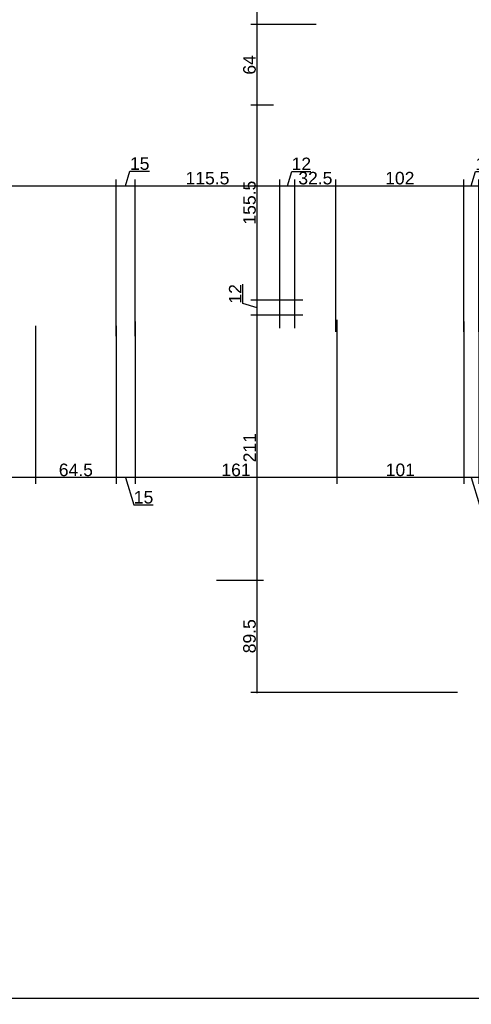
# Model space of a CAD drawing. Header units: millimetres. Extents: x 126553 to 403692, y -95821 to 38049.
# Tile 104 of 256: x 166929 to 167289, y -9233 to -8448. Entities that reach past the tile are written whole.
import ezdxf

# ---------------------------------------------------------------- set-up
doc = ezdxf.new("R2010")
doc.units = ezdxf.units.MM
doc.layers.add('11_wymiary', color=55, linetype='Continuous')
doc.layers.add('11_wymiary @ 50', color=55, linetype='Continuous')
doc.styles.add('11_RJ', font='arial.ttf')
doc.dimstyles.new('11_RJ (cc)', dxfattribs={"dimtxt": 0.2, "dimasz": 0.001, "dimexe": 0.1, "dimexo": 0.1, "dimgap": 0.02, "dimtad": 1, "dimdec": 1, "dimrnd": 0.5, "dimzin": 12, "dimdsep": 46, "dimtxsty": '11_RJ', "dimblk": 'OBLIQUE', "dimcen": 0, "dimdle": 0.01, "dimclrd": 256, "dimclre": 256, "dimclrt": 2, "dimazin": 3, "dimtfac": 1, "dimtdec": 1, "dimtofl": 0, "dimtmove": 0, "dimatfit": 3, "dimldrblk": 'DOT', "dimfxl": 1, "dimtolj": 1, "dimtzin": 13, "dimarcsym": 0})

# ---------------------------------------------------------------- blocks, each defined once
blk = doc.blocks.new('_Oblique')
at = {"color": 0, "linetype": 'ByBlock', "lineweight": -2}
blk.add_line((-0.5, -0.5), (0.5, 0.5), dxfattribs=at)
blk = doc.blocks.new('*D112')
at = {"layer": '11_wymiary', "lineweight": -2, "transparency": 16777216}
for p, q in [((167006.35, -8700.31), (167006.35, -8575.61)), ((166745.85, -8580.61), (167006.85, -8580.61))]:
    blk.add_line(p, q, dxfattribs=at)
at = {"layer": 'Defpoints', "color": 0, "transparency": 16777216}
for p in [(166746.35, -8580.61), (167006.35, -8580.61), (167006.35, -8705.31)]:
    blk.add_point(p, dxfattribs=at)
at = {"layer": '11_wymiary', "lineweight": -2, "transparency": 16777216, "xscale": 0.05, "yscale": 0.05, "zscale": 0.05, "rotation": 180}
blk.add_blockref('_Oblique', (166746.35, -8580.61), dxfattribs=at)
at = {"layer": '11_wymiary', "lineweight": -2, "transparency": 16777216, "xscale": 0.05, "yscale": 0.05, "zscale": 0.05}
blk.add_blockref('_Oblique', (167006.35, -8580.61), dxfattribs=at)
at = {"layer": '11_wymiary', "color": 2, "transparency": 16777216, "insert": (166876.35, -8574.5), "char_height": 10, "attachment_point": 5, "style": '11_RJ'}
blk.add_mtext('\\A1;260', dxfattribs=at)
blk = doc.blocks.new('_Dot')
at = {"color": 0, "linetype": 'ByBlock', "lineweight": -2}
blk.add_line((-0.5, 0), (-1, 0), dxfattribs=at)
at = {"color": 0, "linetype": 'ByBlock', "const_width": 0.5}
blk.add_lwpolyline([(-0.25, 0, 1), (0.25, 0, 1)], format="xyb", close=True, dxfattribs=at)
blk = doc.blocks.new('*D113')
at = {"layer": '11_wymiary', "lineweight": -2, "transparency": 16777216}
for p, q in [((167006.35, -8700.31), (167006.35, -8575.61)), ((167013.85, -8580.61), (167017.33, -8569)), ((167017.33, -8569), (167032.79, -8569)), ((167021.35, -8700.31), (167021.35, -8575.61)), ((167005.85, -8580.61), (167021.85, -8580.61))]:
    blk.add_line(p, q, dxfattribs=at)
at = {"layer": 'Defpoints', "color": 0, "transparency": 16777216}
for p in [(167021.35, -8580.61), (167006.35, -8705.31), (167021.35, -8705.31)]:
    blk.add_point(p, dxfattribs=at)
at = {"layer": '11_wymiary', "lineweight": -2, "transparency": 16777216, "xscale": 0.05, "yscale": 0.05, "zscale": 0.05, "rotation": 180}
blk.add_blockref('_Oblique', (167006.35, -8580.61), dxfattribs=at)
at = {"layer": '11_wymiary', "lineweight": -2, "transparency": 16777216, "xscale": 0.05, "yscale": 0.05, "zscale": 0.05}
blk.add_blockref('_Oblique', (167021.35, -8580.61), dxfattribs=at)
at = {"layer": '11_wymiary', "color": 2, "transparency": 16777216, "insert": (167025.06, -8562.9), "char_height": 10, "attachment_point": 5, "style": '11_RJ'}
blk.add_mtext('\\A1;15', dxfattribs=at)
blk = doc.blocks.new('*D114')
at = {"layer": '11_wymiary', "lineweight": -2, "transparency": 16777216}
for p, q in [((167021.35, -8700.31), (167021.35, -8575.61)), ((167136.78, -8693.92), (167136.78, -8575.61)), ((167020.85, -8580.61), (167137.28, -8580.61))]:
    blk.add_line(p, q, dxfattribs=at)
at = {"layer": 'Defpoints', "color": 0, "transparency": 16777216}
for p in [(167136.78, -8580.61), (167136.78, -8698.92), (167021.35, -8705.31)]:
    blk.add_point(p, dxfattribs=at)
at = {"layer": '11_wymiary', "lineweight": -2, "transparency": 16777216, "xscale": 0.05, "yscale": 0.05, "zscale": 0.05, "rotation": 180}
blk.add_blockref('_Oblique', (167021.35, -8580.61), dxfattribs=at)
at = {"layer": '11_wymiary', "lineweight": -2, "transparency": 16777216, "xscale": 0.05, "yscale": 0.05, "zscale": 0.05}
blk.add_blockref('_Oblique', (167136.78, -8580.61), dxfattribs=at)
at = {"layer": '11_wymiary', "color": 2, "transparency": 16777216, "insert": (167079.07, -8574.5), "char_height": 10, "attachment_point": 5, "style": '11_RJ'}
blk.add_mtext('\\A1;115.5', dxfattribs=at)
blk = doc.blocks.new('*D115')
at = {"layer": '11_wymiary', "lineweight": -2, "transparency": 16777216}
for p, q in [((167136.78, -8693.92), (167136.78, -8575.61)), ((167142.78, -8580.61), (167146.24, -8569.09)), ((167146.24, -8569.09), (167161.52, -8569.09)), ((167148.78, -8693.92), (167148.78, -8575.61)), ((167136.28, -8580.61), (167149.28, -8580.61))]:
    blk.add_line(p, q, dxfattribs=at)
at = {"layer": 'Defpoints', "color": 0, "transparency": 16777216}
for p in [(167148.78, -8580.61), (167136.78, -8698.92), (167148.78, -8698.92)]:
    blk.add_point(p, dxfattribs=at)
at = {"layer": '11_wymiary', "lineweight": -2, "transparency": 16777216, "xscale": 0.05, "yscale": 0.05, "zscale": 0.05, "rotation": 180}
blk.add_blockref('_Oblique', (167136.78, -8580.61), dxfattribs=at)
at = {"layer": '11_wymiary', "lineweight": -2, "transparency": 16777216, "xscale": 0.05, "yscale": 0.05, "zscale": 0.05}
blk.add_blockref('_Oblique', (167148.78, -8580.61), dxfattribs=at)
at = {"layer": '11_wymiary', "color": 2, "transparency": 16777216, "insert": (167153.88, -8563.07), "char_height": 10, "attachment_point": 5, "style": '11_RJ'}
blk.add_mtext('\\A1;12', dxfattribs=at)
blk = doc.blocks.new('*D116')
at = {"layer": '11_wymiary', "lineweight": -2, "transparency": 16777216}
for p, q in [((167148.78, -8693.92), (167148.78, -8575.61)), ((167181.35, -8696.81), (167181.35, -8575.61)), ((167148.28, -8580.61), (167181.85, -8580.61))]:
    blk.add_line(p, q, dxfattribs=at)
at = {"layer": 'Defpoints', "color": 0, "transparency": 16777216}
for p in [(167181.35, -8580.61), (167148.78, -8698.92), (167181.35, -8701.81)]:
    blk.add_point(p, dxfattribs=at)
at = {"layer": '11_wymiary', "lineweight": -2, "transparency": 16777216, "xscale": 0.05, "yscale": 0.05, "zscale": 0.05, "rotation": 180}
blk.add_blockref('_Oblique', (167148.78, -8580.61), dxfattribs=at)
at = {"layer": '11_wymiary', "lineweight": -2, "transparency": 16777216, "xscale": 0.05, "yscale": 0.05, "zscale": 0.05}
blk.add_blockref('_Oblique', (167181.35, -8580.61), dxfattribs=at)
at = {"layer": '11_wymiary', "color": 2, "transparency": 16777216, "insert": (167165.07, -8574.5), "char_height": 10, "attachment_point": 5, "style": '11_RJ'}
blk.add_mtext('\\A1;32.5', dxfattribs=at)
blk = doc.blocks.new('*D117')
at = {"layer": '11_wymiary', "lineweight": -2, "transparency": 16777216}
for p, q in [((167181.35, -8696.81), (167181.35, -8575.61)), ((167283.35, -8696.81), (167283.35, -8575.61)), ((167180.85, -8580.61), (167283.85, -8580.61))]:
    blk.add_line(p, q, dxfattribs=at)
at = {"layer": 'Defpoints', "color": 0, "transparency": 16777216}
for p in [(167283.35, -8580.61), (167181.35, -8701.81), (167283.35, -8701.81)]:
    blk.add_point(p, dxfattribs=at)
at = {"layer": '11_wymiary', "lineweight": -2, "transparency": 16777216, "xscale": 0.05, "yscale": 0.05, "zscale": 0.05, "rotation": 180}
blk.add_blockref('_Oblique', (167181.35, -8580.61), dxfattribs=at)
at = {"layer": '11_wymiary', "lineweight": -2, "transparency": 16777216, "xscale": 0.05, "yscale": 0.05, "zscale": 0.05}
blk.add_blockref('_Oblique', (167283.35, -8580.61), dxfattribs=at)
at = {"layer": '11_wymiary', "color": 2, "transparency": 16777216, "insert": (167232.35, -8574.5), "char_height": 10, "attachment_point": 5, "style": '11_RJ'}
blk.add_mtext('\\A1;102', dxfattribs=at)
blk = doc.blocks.new('*D118')
at = {"layer": '11_wymiary', "lineweight": -2, "transparency": 16777216}
for p, q in [((167283.35, -8696.81), (167283.35, -8575.61)), ((167289.35, -8580.61), (167292.81, -8569.09)), ((167292.81, -8569.09), (167308.09, -8569.09)), ((167295.35, -8696.81), (167295.35, -8575.61)), ((167282.85, -8580.61), (167295.85, -8580.61))]:
    blk.add_line(p, q, dxfattribs=at)
at = {"layer": 'Defpoints', "color": 0, "transparency": 16777216}
for p in [(167295.35, -8580.61), (167283.35, -8701.81), (167295.35, -8701.81)]:
    blk.add_point(p, dxfattribs=at)
at = {"layer": '11_wymiary', "lineweight": -2, "transparency": 16777216, "xscale": 0.05, "yscale": 0.05, "zscale": 0.05, "rotation": 180}
blk.add_blockref('_Oblique', (167283.35, -8580.61), dxfattribs=at)
at = {"layer": '11_wymiary', "lineweight": -2, "transparency": 16777216, "xscale": 0.05, "yscale": 0.05, "zscale": 0.05}
blk.add_blockref('_Oblique', (167295.35, -8580.61), dxfattribs=at)
at = {"layer": '11_wymiary', "color": 2, "transparency": 16777216, "insert": (167300.45, -8563.07), "char_height": 10, "attachment_point": 5, "style": '11_RJ'}
blk.add_mtext('\\A1;12', dxfattribs=at)
blk = doc.blocks.new('*D247')
at = {"layer": '11_wymiary', "lineweight": -2, "transparency": 16777216}
for p, q in [((167295.35, -8622.11), (167295.35, -8818.07)), ((167283.28, -8688.73), (167283.28, -8818.07)), ((167295.85, -8813.07), (167282.78, -8813.07)), ((167289.32, -8813.07), (167295.79, -8834.64)), ((167295.79, -8834.64), (167311.07, -8834.64))]:
    blk.add_line(p, q, dxfattribs=at)
at = {"layer": 'Defpoints', "color": 0, "transparency": 16777216}
for p in [(167295.35, -8617.11), (167283.28, -8683.73), (167283.28, -8813.07)]:
    blk.add_point(p, dxfattribs=at)
at = {"layer": '11_wymiary', "lineweight": -2, "transparency": 16777216, "xscale": 0.05, "yscale": 0.05, "zscale": 0.05, "rotation": 180}
blk.add_blockref('_Oblique', (167283.28, -8813.07), dxfattribs=at)
at = {"layer": '11_wymiary', "lineweight": -2, "transparency": 16777216, "xscale": 0.05, "yscale": 0.05, "zscale": 0.05}
blk.add_blockref('_Oblique', (167295.35, -8813.07), dxfattribs=at)
at = {"layer": '11_wymiary', "color": 2, "transparency": 16777216, "insert": (167303.43, -8828.61), "char_height": 10, "attachment_point": 5, "style": '11_RJ'}
blk.add_mtext('\\A1;12', dxfattribs=at)
blk = doc.blocks.new('*D248')
at = {"layer": '11_wymiary', "lineweight": -2, "transparency": 16777216}
for p, q in [((167182.28, -8687.34), (167182.28, -8818.07)), ((167283.28, -8688.73), (167283.28, -8818.07)), ((167283.78, -8813.07), (167181.78, -8813.07))]:
    blk.add_line(p, q, dxfattribs=at)
at = {"layer": 'Defpoints', "color": 0, "transparency": 16777216}
for p in [(167182.28, -8682.34), (167283.28, -8683.73), (167182.28, -8813.07)]:
    blk.add_point(p, dxfattribs=at)
at = {"layer": '11_wymiary', "lineweight": -2, "transparency": 16777216, "xscale": 0.05, "yscale": 0.05, "zscale": 0.05, "rotation": 180}
blk.add_blockref('_Oblique', (167182.28, -8813.07), dxfattribs=at)
at = {"layer": '11_wymiary', "lineweight": -2, "transparency": 16777216, "xscale": 0.05, "yscale": 0.05, "zscale": 0.05}
blk.add_blockref('_Oblique', (167283.28, -8813.07), dxfattribs=at)
at = {"layer": '11_wymiary', "color": 2, "transparency": 16777216, "insert": (167232.78, -8806.97), "char_height": 10, "attachment_point": 5, "style": '11_RJ'}
blk.add_mtext('\\A1;101', dxfattribs=at)
blk = doc.blocks.new('*D249')
at = {"layer": '11_wymiary', "lineweight": -2, "transparency": 16777216}
for p, q in [((167021.35, -8688.73), (167021.35, -8818.07)), ((167182.28, -8687.34), (167182.28, -8818.07)), ((167182.78, -8813.07), (167020.85, -8813.07))]:
    blk.add_line(p, q, dxfattribs=at)
at = {"layer": 'Defpoints', "color": 0, "transparency": 16777216}
for p in [(167021.35, -8683.73), (167182.28, -8682.34), (167021.35, -8813.07)]:
    blk.add_point(p, dxfattribs=at)
at = {"layer": '11_wymiary', "lineweight": -2, "transparency": 16777216, "xscale": 0.05, "yscale": 0.05, "zscale": 0.05, "rotation": 180}
blk.add_blockref('_Oblique', (167021.35, -8813.07), dxfattribs=at)
at = {"layer": '11_wymiary', "lineweight": -2, "transparency": 16777216, "xscale": 0.05, "yscale": 0.05, "zscale": 0.05}
blk.add_blockref('_Oblique', (167182.28, -8813.07), dxfattribs=at)
at = {"layer": '11_wymiary', "color": 2, "transparency": 16777216, "insert": (167101.82, -8806.97), "char_height": 10, "attachment_point": 5, "style": '11_RJ'}
blk.add_mtext('\\A1;161', dxfattribs=at)
blk = doc.blocks.new('*D250')
at = {"layer": '11_wymiary', "lineweight": -2, "transparency": 16777216}
for p, q in [((167006.35, -8692.23), (167006.35, -8818.07)), ((167021.35, -8688.73), (167021.35, -8818.07)), ((167021.85, -8813.07), (167005.85, -8813.07)), ((167013.85, -8813.07), (167020.4, -8834.89)), ((167020.4, -8834.89), (167035.86, -8834.89))]:
    blk.add_line(p, q, dxfattribs=at)
at = {"layer": 'Defpoints', "color": 0, "transparency": 16777216}
for p in [(167021.35, -8683.73), (167006.35, -8687.23), (167006.35, -8813.07)]:
    blk.add_point(p, dxfattribs=at)
at = {"layer": '11_wymiary', "lineweight": -2, "transparency": 16777216, "xscale": 0.05, "yscale": 0.05, "zscale": 0.05, "rotation": 180}
blk.add_blockref('_Oblique', (167006.35, -8813.07), dxfattribs=at)
at = {"layer": '11_wymiary', "lineweight": -2, "transparency": 16777216, "xscale": 0.05, "yscale": 0.05, "zscale": 0.05}
blk.add_blockref('_Oblique', (167021.35, -8813.07), dxfattribs=at)
at = {"layer": '11_wymiary', "color": 2, "transparency": 16777216, "insert": (167028.13, -8828.79), "char_height": 10, "attachment_point": 5, "style": '11_RJ'}
blk.add_mtext('\\A1;15', dxfattribs=at)
blk = doc.blocks.new('*D251')
at = {"layer": '11_wymiary', "lineweight": -2, "transparency": 16777216}
for p, q in [((166942.01, -8692.23), (166942.01, -8818.07)), ((167006.35, -8692.23), (167006.35, -8818.07)), ((167006.85, -8813.07), (166941.51, -8813.07))]:
    blk.add_line(p, q, dxfattribs=at)
at = {"layer": 'Defpoints', "color": 0, "transparency": 16777216}
for p in [(166942.01, -8687.23), (167006.35, -8687.23), (166942.01, -8813.07)]:
    blk.add_point(p, dxfattribs=at)
at = {"layer": '11_wymiary', "lineweight": -2, "transparency": 16777216, "xscale": 0.05, "yscale": 0.05, "zscale": 0.05, "rotation": 180}
blk.add_blockref('_Oblique', (166942.01, -8813.07), dxfattribs=at)
at = {"layer": '11_wymiary', "lineweight": -2, "transparency": 16777216, "xscale": 0.05, "yscale": 0.05, "zscale": 0.05}
blk.add_blockref('_Oblique', (167006.35, -8813.07), dxfattribs=at)
at = {"layer": '11_wymiary', "color": 2, "transparency": 16777216, "insert": (166974.18, -8806.97), "char_height": 10, "attachment_point": 5, "style": '11_RJ'}
blk.add_mtext('\\A1;64.5', dxfattribs=at)
blk = doc.blocks.new('*D252')
at = {"layer": '11_wymiary', "lineweight": -2, "transparency": 16777216}
for p, q in [((166781.01, -8692.23), (166781.01, -8818.07)), ((166942.01, -8692.23), (166942.01, -8818.07)), ((166942.51, -8813.07), (166780.51, -8813.07))]:
    blk.add_line(p, q, dxfattribs=at)
at = {"layer": 'Defpoints', "color": 0, "transparency": 16777216}
for p in [(166781.01, -8687.23), (166942.01, -8687.23), (166781.01, -8813.07)]:
    blk.add_point(p, dxfattribs=at)
at = {"layer": '11_wymiary', "lineweight": -2, "transparency": 16777216, "xscale": 0.05, "yscale": 0.05, "zscale": 0.05, "rotation": 180}
blk.add_blockref('_Oblique', (166781.01, -8813.07), dxfattribs=at)
at = {"layer": '11_wymiary', "lineweight": -2, "transparency": 16777216, "xscale": 0.05, "yscale": 0.05, "zscale": 0.05}
blk.add_blockref('_Oblique', (166942.01, -8813.07), dxfattribs=at)
at = {"layer": '11_wymiary', "color": 2, "transparency": 16777216, "insert": (166861.51, -8806.97), "char_height": 10, "attachment_point": 5, "style": '11_RJ'}
blk.add_mtext('\\A1;161', dxfattribs=at)
blk = doc.blocks.new('*D298')
at = {"layer": '11_wymiary', "lineweight": -2, "transparency": 16777216}
for p, q in [((167086.35, -8894.73), (167123.71, -8894.73)), ((167118.71, -8984.73), (167118.71, -8894.23)), ((167278.35, -8984.23), (167113.71, -8984.23))]:
    blk.add_line(p, q, dxfattribs=at)
at = {"layer": 'Defpoints', "color": 0, "transparency": 16777216}
for p in [(167081.35, -8894.73), (167118.71, -8894.73), (167283.35, -8984.23)]:
    blk.add_point(p, dxfattribs=at)
at = {"layer": '11_wymiary', "lineweight": -2, "transparency": 16777216, "xscale": 0.05, "yscale": 0.05, "zscale": 0.05}
for p, rotation in [((167118.71, -8894.73), 90), ((167118.71, -8984.23), 270)]:
    blk.add_blockref('_Oblique', p, dxfattribs=dict(at, rotation=rotation))
at = {"layer": '11_wymiary', "color": 2, "transparency": 16777216, "insert": (167112.6, -8939.48), "char_height": 10, "attachment_point": 5, "rotation": 90, "style": '11_RJ'}
blk.add_mtext('\\A1;89.5', dxfattribs=at)
blk = doc.blocks.new('*D299')
at = {"layer": '11_wymiary', "lineweight": -2, "transparency": 16777216}
for p, q in [((167155.19, -8683.73), (167113.71, -8683.73)), ((167118.71, -8895.23), (167118.71, -8683.23)), ((167086.35, -8894.73), (167123.71, -8894.73))]:
    blk.add_line(p, q, dxfattribs=at)
at = {"layer": 'Defpoints', "color": 0, "transparency": 16777216}
for p in [(167118.71, -8683.73), (167160.19, -8683.73), (167081.35, -8894.73)]:
    blk.add_point(p, dxfattribs=at)
at = {"layer": '11_wymiary', "lineweight": -2, "transparency": 16777216, "xscale": 0.05, "yscale": 0.05, "zscale": 0.05}
for p, rotation in [((167118.71, -8683.73), 90), ((167118.71, -8894.73), 270)]:
    blk.add_blockref('_Oblique', p, dxfattribs=dict(at, rotation=rotation))
at = {"layer": '11_wymiary', "color": 2, "transparency": 16777216, "insert": (167112.69, -8789.23), "char_height": 10, "attachment_point": 5, "rotation": 90, "style": '11_RJ'}
blk.add_mtext('\\A1;211', dxfattribs=at)
blk = doc.blocks.new('*D300')
at = {"layer": '11_wymiary', "lineweight": -2, "transparency": 16777216}
for p, q in [((167107.19, -8674.28), (167107.19, -8659)), ((167118.71, -8677.73), (167107.19, -8674.28)), ((167155.19, -8671.73), (167113.71, -8671.73)), ((167118.71, -8684.23), (167118.71, -8671.23)), ((167155.19, -8683.73), (167113.71, -8683.73))]:
    blk.add_line(p, q, dxfattribs=at)
at = {"layer": 'Defpoints', "color": 0, "transparency": 16777216}
for p in [(167118.71, -8671.73), (167160.19, -8671.73), (167160.19, -8683.73)]:
    blk.add_point(p, dxfattribs=at)
at = {"layer": '11_wymiary', "lineweight": -2, "transparency": 16777216, "xscale": 0.05, "yscale": 0.05, "zscale": 0.05}
for p, rotation in [((167118.71, -8671.73), 90), ((167118.71, -8683.73), 270)]:
    blk.add_blockref('_Oblique', p, dxfattribs=dict(at, rotation=rotation))
at = {"layer": '11_wymiary', "color": 2, "transparency": 16777216, "insert": (167101.17, -8666.64), "char_height": 10, "attachment_point": 5, "rotation": 90, "style": '11_RJ'}
blk.add_mtext('\\A1;12', dxfattribs=at)
blk = doc.blocks.new('*D301')
at = {"layer": '11_wymiary', "lineweight": -2, "transparency": 16777216}
for p, q in [((167131.78, -8516.25), (167113.71, -8516.25)), ((167118.71, -8672.23), (167118.71, -8515.75)), ((167155.19, -8671.73), (167113.71, -8671.73))]:
    blk.add_line(p, q, dxfattribs=at)
at = {"layer": 'Defpoints', "color": 0, "transparency": 16777216}
for p in [(167118.71, -8516.25), (167136.78, -8516.25), (167160.19, -8671.73)]:
    blk.add_point(p, dxfattribs=at)
at = {"layer": '11_wymiary', "lineweight": -2, "transparency": 16777216, "xscale": 0.05, "yscale": 0.05, "zscale": 0.05}
for p, rotation in [((167118.71, -8516.25), 90), ((167118.71, -8671.73), 270)]:
    blk.add_blockref('_Oblique', p, dxfattribs=dict(at, rotation=rotation))
at = {"layer": '11_wymiary', "color": 2, "transparency": 16777216, "insert": (167112.6, -8593.99), "char_height": 10, "attachment_point": 5, "rotation": 90, "style": '11_RJ'}
blk.add_mtext('\\A1;155.5', dxfattribs=at)
blk = doc.blocks.new('*D302')
at = {"layer": '11_wymiary', "lineweight": -2, "transparency": 16777216}
for p, q in [((167165.83, -8452.11), (167113.71, -8452.11)), ((167118.71, -8516.75), (167118.71, -8451.61)), ((167131.78, -8516.25), (167113.71, -8516.25))]:
    blk.add_line(p, q, dxfattribs=at)
at = {"layer": 'Defpoints', "color": 0, "transparency": 16777216}
for p in [(167118.71, -8452.11), (167170.83, -8452.11), (167136.78, -8516.25)]:
    blk.add_point(p, dxfattribs=at)
at = {"layer": '11_wymiary', "lineweight": -2, "transparency": 16777216, "xscale": 0.05, "yscale": 0.05, "zscale": 0.05}
for p, rotation in [((167118.71, -8452.11), 90), ((167118.71, -8516.25), 270)]:
    blk.add_blockref('_Oblique', p, dxfattribs=dict(at, rotation=rotation))
at = {"layer": '11_wymiary', "color": 2, "transparency": 16777216, "insert": (167112.6, -8484.18), "char_height": 10, "attachment_point": 5, "rotation": 90, "style": '11_RJ'}
blk.add_mtext('\\A1;64', dxfattribs=at)
blk = doc.blocks.new('*D303')
at = {"layer": '11_wymiary', "lineweight": -2, "transparency": 16777216}
for p, q in [((167156.35, -8351.11), (167113.71, -8351.11)), ((167118.71, -8452.61), (167118.71, -8350.61)), ((167165.83, -8452.11), (167113.71, -8452.11))]:
    blk.add_line(p, q, dxfattribs=at)
at = {"layer": 'Defpoints', "color": 0, "transparency": 16777216}
for p in [(167118.71, -8351.11), (167161.35, -8351.11), (167170.83, -8452.11)]:
    blk.add_point(p, dxfattribs=at)
at = {"layer": '11_wymiary', "lineweight": -2, "transparency": 16777216, "xscale": 0.05, "yscale": 0.05, "zscale": 0.05}
for p, rotation in [((167118.71, -8351.11), 90), ((167118.71, -8452.11), 270)]:
    blk.add_blockref('_Oblique', p, dxfattribs=dict(at, rotation=rotation))
at = {"layer": '11_wymiary', "color": 2, "transparency": 16777216, "insert": (167112.6, -8401.61), "char_height": 10, "attachment_point": 5, "rotation": 90, "style": '11_RJ'}
blk.add_mtext('\\A1;101', dxfattribs=at)
blk = doc.blocks.new('*D195')
at = {"layer": '11_wymiary', "lineweight": -2, "transparency": 16777216}
for p, q in [((170380.35, -9021.23), (170380.35, -9232.79)), ((165060.85, -9227.79), (170380.85, -9227.79))]:
    blk.add_line(p, q, dxfattribs=at)
at = {"layer": 'Defpoints', "color": 0, "transparency": 16777216}
for p in [(170380.35, -9016.23), (165061.35, -9227.79), (170380.35, -9227.79)]:
    blk.add_point(p, dxfattribs=at)
at = {"layer": '11_wymiary', "lineweight": -2, "transparency": 16777216, "xscale": 0.05, "yscale": 0.05, "zscale": 0.05, "rotation": 180}
blk.add_blockref('_Oblique', (165061.35, -9227.79), dxfattribs=at)
at = {"layer": '11_wymiary', "lineweight": -2, "transparency": 16777216, "xscale": 0.05, "yscale": 0.05, "zscale": 0.05}
blk.add_blockref('_Oblique', (170380.35, -9227.79), dxfattribs=at)
at = {"layer": '11_wymiary', "color": 2, "transparency": 16777216, "insert": (167720.85, -9221.68), "char_height": 10, "attachment_point": 5, "style": '11_RJ'}
blk.add_mtext('\\A1;5319', dxfattribs=at)

msp = doc.modelspace()

# ---------------------------------------------------------------- dimensions: what is measured, and where the dimension line sits
at = {"layer": '11_wymiary @ 50'}
for base, p1, p2, override, picture, middle in [((167118.7081, -8351.11299), (167170.82542, -8452.11299), (167161.35215, -8351.11299), {"dimscale": 50, "dimtix": 0, "dimtofl": 0, "dimtmove": 1, "dimatfit": 3}, '*D303', (167112.60237, -8401.61299)), ((167118.7081, -8452.11299), (167136.77977, -8516.25433), (167170.82542, -8452.11299), {"dimscale": 50, "dimtix": 0, "dimtofl": 0, "dimtmove": 1, "dimatfit": 3}, '*D302', (167112.60237, -8484.18366)), ((167118.7081, -8516.25433), (167160.19466, -8671.73273), (167136.77977, -8516.25433), {"dimscale": 50, "dimtix": 0, "dimtofl": 0, "dimtmove": 1, "dimatfit": 3}, '*D301', (167112.60237, -8593.99353)), ((167118.7081, -8671.73273), (167160.19466, -8683.73273), (167160.19466, -8671.73273), {"dimscale": 50, "dimtix": 0, "dimtofl": 0, "dimtmove": 1, "dimatfit": 3}, '*D300', (167101.16717, -8673.27659)), ((167118.7081, -8683.73273), (167081.35215, -8894.73273), (167160.19466, -8683.73273), {"dimscale": 50, "dimtix": 0, "dimtofl": 0, "dimtmove": 1, "dimatfit": 3}, '*D299', (167112.68763, -8789.23273)), ((167118.7081, -8894.73273), (167283.35215, -8984.23273), (167081.35215, -8894.73273), {"dimscale": 50, "dimtix": 0, "dimtofl": 0, "dimtmove": 0, "dimatfit": 3}, '*D298', (167112.60237, -8939.48273))]:
    dim = msp.add_linear_dim(base=base, p1=p1, p2=p2, angle=90, dimstyle='11_RJ (cc)', override=override, dxfattribs=at)
    dim.commit()
    dim.dimension.update_dxf_attribs({"geometry": picture, "text_midpoint": middle})
for base, p1, p2, picture, middle in [((167021.35215, -8580.60689), (167006.35215, -8705.30602), (167021.35215, -8705.30602), '*D113', (167018.33387, -8562.89543)), ((167148.77977, -8580.60689), (167136.77977, -8698.92241), (167148.77977, -8698.92241), '*D115', (167147.23591, -8563.06597)), ((167295.35215, -8580.60689), (167283.35215, -8701.80602), (167295.35215, -8701.80602), '*D118', (167293.80829, -8563.06597)), ((167006.35215, -8580.60689), (166746.35215, -8580.60689), (167006.35215, -8705.30602), '*D112', (166876.35215, -8574.50116)), ((167136.77977, -8580.60689), (167021.35215, -8705.30602), (167136.77977, -8698.92241), '*D114', (167079.06596, -8574.50116)), ((167181.35215, -8580.60689), (167148.77977, -8698.92241), (167181.35215, -8701.80602), '*D116', (167165.06596, -8574.49775)), ((167283.35215, -8580.60689), (167181.35215, -8701.80602), (167283.35215, -8701.80602), '*D117', (167232.35215, -8574.50116)), ((167283.28126, -8813.07369), (167295.35215, -8617.11299), (167283.28126, -8683.73273), '*D247', (167296.78512, -8828.61462)), ((167006.35215, -8813.07369), (167021.35215, -8683.73273), (167006.35215, -8687.23273), '*D250', (167021.39731, -8828.78515)), ((167021.35215, -8813.07369), (167182.28126, -8682.33978), (167021.35215, -8683.73273), '*D249', (167101.81671, -8806.96796)), ((167182.28126, -8813.07369), (167283.28126, -8683.73273), (167182.28126, -8682.33978), '*D248', (167232.78126, -8806.96796)), ((166781.00628, -8813.07369), (166942.00628, -8687.23273), (166781.00628, -8687.23273), '*D252', (166861.50628, -8806.96796)), ((166942.00628, -8813.07369), (167006.35215, -8687.23273), (166942.00628, -8687.23273), '*D251', (166974.17921, -8806.96796)), ((170380.35215, -9227.79027), (165061.35215, -9227.79027), (170380.35215, -9016.23273), '*D195', (167720.85215, -9221.68113))]:
    dim = msp.add_linear_dim(base=base, p1=p1, p2=p2, dimstyle='11_RJ (cc)', override={"dimscale": 50, "dimtix": 0, "dimtofl": 0, "dimtmove": 1, "dimatfit": 3}, dxfattribs=at)
    dim.commit()
    dim.dimension.update_dxf_attribs({"geometry": picture, "text_midpoint": middle})

doc.saveas('drawing.dxf')
